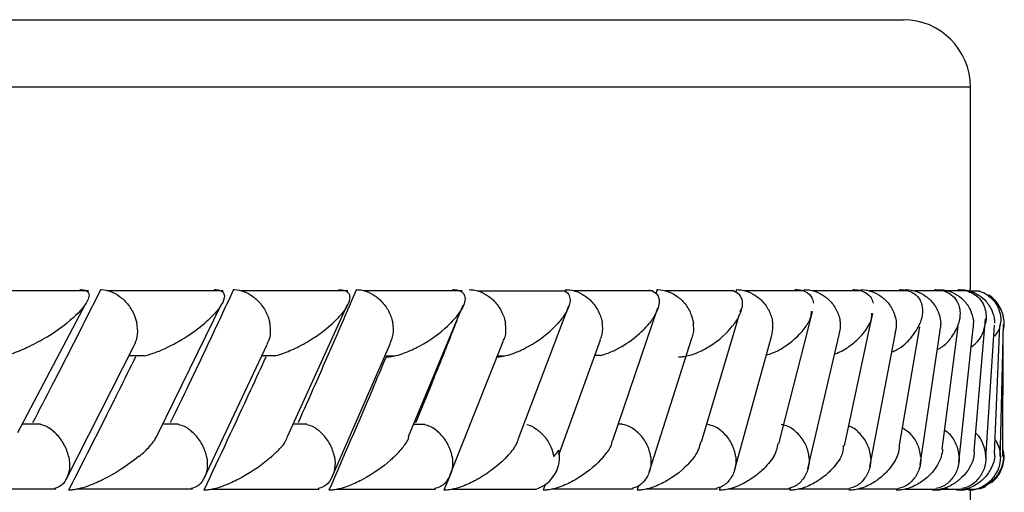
# Model space of a CAD drawing. Header units: millimetres. Extents: x 67.9 to 154, y 110.8 to 178.6.
# Tile 22 of 109: x 76.39 to 77.122, y 126.154 to 126.505. Entities that reach past the tile are written whole.
import ezdxf

# ---------------------------------------------------------------- set-up
doc = ezdxf.new("R2010")
doc.units = ezdxf.units.MM

msp = doc.modelspace()

# ---------------------------------------------------------------- linework, layer by layer
at = {"color": 7, "linetype": 'Continuous', "lineweight": 25}
for p, q in [((68.54285, 126.50516), (77.04713, 126.50516)), ((77.09713, 126.30454), (77.09713, 126.45516)), ((76.44126, 126.30369), (76.34897, 126.30369)), ((76.54142, 126.30364), (76.45554, 126.30364)), ((76.63412, 126.30359), (76.55471, 126.30359)), ((76.71924, 126.30353), (76.6464, 126.30353)), ((76.79668, 126.30348), (76.73052, 126.30348)), ((76.79627, 126.30454), (76.7958, 126.30324)), ((76.86106, 126.30374), (76.8018, 126.30374)), ((76.86409, 126.30454), (76.86315, 126.30153)), ((76.92157, 126.30373), (76.86978, 126.30373)), ((76.92318, 126.30454), (76.92253, 126.30215)), ((76.97343, 126.30371), (76.92906, 126.30371)), ((76.97364, 126.30454), (76.97324, 126.30281)), ((77.01673, 126.30369), (76.97974, 126.30369)), ((77.0515, 126.30364), (77.02188, 126.30364)), ((77.07769, 126.30359), (77.05549, 126.30359)), ((77.09087, 126.30371), (77.07629, 126.30371)), ((77.09519, 126.30353), (77.08047, 126.30353)), ((77.09657, 126.30454), (77.09652, 126.30221)), ((77.10387, 126.30348), (77.09675, 126.30348)), ((76.38868, 126.19823), (76.43938, 126.29431)), ((76.49281, 126.19709), (76.54053, 126.29425)), ((76.58954, 126.19584), (76.63411, 126.2939)), ((76.67919, 126.19532), (76.72, 126.29306)), ((76.76101, 126.19399), (76.79845, 126.29254)), ((76.83111, 126.19269), (76.86465, 126.29111)), ((76.92598, 126.28816), (76.92649, 126.28989)), ((76.97636, 126.27523), (76.9797, 126.28828)), ((77.02215, 126.27577), (77.02451, 126.28685)), ((76.92216, 126.27536), (76.92518, 126.28547)), ((77.09988, 126.18441), (77.1084, 126.2828)), ((76.89714, 126.19132), (76.92216, 126.27536)), ((76.95457, 126.1899), (76.97636, 126.27523)), ((77.00353, 126.18847), (77.02215, 126.27577)), ((77.02233, 126.17279), (77.04151, 126.27249)), ((77.04414, 126.18748), (77.05945, 126.2768)), ((77.05975, 126.17435), (77.07474, 126.27408)), ((77.07624, 126.18597), (77.088, 126.27704)), ((77.0885, 126.17604), (77.09927, 126.27578)), ((77.1086, 126.17919), (77.11505, 126.27824)), ((77.11498, 126.18283), (77.11912, 126.27794)), ((77.11951, 126.18745), (77.12163, 126.27871)), ((77.12129, 126.18054), (77.12147, 126.27189)), ((76.62242, 126.16534), (76.66582, 126.26484)), ((76.71008, 126.16639), (76.74978, 126.26592)), ((76.79104, 126.18163), (76.82203, 126.26727)), ((76.85823, 126.16895), (76.89002, 126.26855)), ((76.92164, 126.17017), (76.94918, 126.26978)), ((76.97629, 126.17138), (76.99965, 126.27106)), ((76.42457, 126.16349), (76.47523, 126.26294)), ((76.52723, 126.16436), (76.57427, 126.26385)), ((76.47144, 126.2555), (76.48277, 126.2555)), ((76.5703, 126.25546), (76.57951, 126.25546)), ((76.66238, 126.25543), (76.66885, 126.25543)), ((76.74559, 126.25541), (76.75064, 126.25541)), ((76.81786, 126.25574), (76.82198, 126.25574)), ((76.40555, 126.20454), (76.39201, 126.20454)), ((76.50828, 126.20449), (76.49645, 126.20449)), ((76.60356, 126.20443), (76.59344, 126.20443)), ((76.69132, 126.20437), (76.68297, 126.20437)), ((76.83832, 126.20463), (76.83518, 126.20463)), ((77.11938, 126.18206), (77.11951, 126.18745)), ((76.70939, 126.16502), (76.70565, 126.1555)), ((76.32388, 126.1564), (76.41701, 126.1564)), ((76.43191, 126.15636), (76.51861, 126.15636)), ((76.53253, 126.15633), (76.61276, 126.15633)), ((76.6257, 126.15631), (76.69938, 126.15631)), ((76.7114, 126.15631), (76.77413, 126.15631)), ((76.78086, 126.15959), (76.77941, 126.1555)), ((76.78616, 126.15657), (76.8464, 126.15657)), ((76.85033, 126.15892), (76.84926, 126.1555)), ((76.85598, 126.15651), (76.90873, 126.15651)), ((76.91097, 126.1578), (76.91035, 126.1555)), ((76.91702, 126.15645), (76.96235, 126.15645)), ((76.96318, 126.15723), (76.96279, 126.1555)), ((76.96939, 126.1564), (77.00734, 126.1564)), ((77.01321, 126.15636), (77.04377, 126.15636)), ((77.04849, 126.15633), (77.07165, 126.15633)), ((77.07521, 126.15631), (77.09089, 126.15631)), ((77.09329, 126.15631), (77.10102, 126.15631)), ((77.09713, 126.09454), (77.09713, 126.1555)), ((77.10405, 126.15657), (77.10859, 126.15829))]:
    msp.add_line(p, q, dxfattribs=at)
at = {"color": 1, "linetype": 'Continuous', "lineweight": 25}
msp.add_line((68.49888, 126.45516), (77.09713, 126.45516), dxfattribs=at)
at = {"color": 7, "linetype": 'Continuous', "lineweight": 25}
for centre, radius, start, end in [((77.04713, 126.45516), 0.05, 0, 90), ((76.76668, 126.18009), 0.02493, 287.37252, 11.83356), ((77.09472, 126.1805), 0.025, 284.57779, 10.85905)]:
    msp.add_arc(centre, radius, start, end, dxfattribs=at)
for points, knots in [([(76.45034, 126.30454), (76.44446, 126.29287), (76.43257, 126.2693), (76.41567, 126.23628), (76.4046, 126.21494), (76.39971, 126.2055)], [0, 0, 0, 0, 0.353555, 0.714102, 1, 1, 1, 1]), ([(76.43488, 126.30454), (76.43516, 126.30454), (76.43608, 126.30454), (76.43794, 126.30437), (76.43997, 126.30368), (76.44191, 126.30177), (76.44176, 126.29859), (76.43802, 126.2911), (76.4313, 126.2846), (76.42497, 126.27958), (76.42493, 126.27954)], [0, 0, 0, 0, 0.013073, 0.044023, 0.100225, 0.166357, 0.329721, 0.473923, 0.996413, 1, 1, 1, 1]), ([(76.45034, 126.30454), (76.45054, 126.30454), (76.45297, 126.30452), (76.45786, 126.30349), (76.46463, 126.29974), (76.47082, 126.29378), (76.47508, 126.28677), (76.47673, 126.28174), (76.4772, 126.27962), (76.47721, 126.27954)], [0, 0, 0, 0, 0.016742, 0.207072, 0.39855, 0.599335, 0.831038, 0.993495, 1, 1, 1, 1]), ([(76.54916, 126.30454), (76.5437, 126.29288), (76.53268, 126.26932), (76.51699, 126.23631), (76.50669, 126.21496), (76.50213, 126.2055)], [0, 0, 0, 0, 0.353342, 0.713673, 1, 1, 1, 1]), ([(76.53479, 126.30454), (76.53485, 126.30454), (76.53596, 126.30456), (76.53814, 126.30437), (76.54081, 126.30336), (76.54304, 126.30039), (76.54153, 126.29487), (76.53619, 126.28747), (76.53077, 126.28224), (76.52766, 126.27958), (76.52762, 126.27954)], [0, 0, 0, 0, 0.0028352, 0.050977, 0.1103366, 0.2078119, 0.4531845, 0.7216401, 0.9964148, 1, 1, 1, 1]), ([(76.54916, 126.30454), (76.54936, 126.30454), (76.55184, 126.30452), (76.55683, 126.30349), (76.5637, 126.29974), (76.56991, 126.29378), (76.57413, 126.28677), (76.57572, 126.28174), (76.57614, 126.27962), (76.57616, 126.27954)], [0, 0, 0, 0, 0.016652, 0.207028, 0.398551, 0.59936, 0.831024, 0.993492, 1, 1, 1, 1]), ([(76.64049, 126.30454), (76.63548, 126.29291), (76.62535, 126.26941), (76.61087, 126.23639), (76.60134, 126.215), (76.59711, 126.2055)], [0, 0, 0, 0, 0.3524698, 0.7122439, 1, 1, 1, 1]), ([(76.6272, 126.30454), (76.62804, 126.30452), (76.62987, 126.30448), (76.63248, 126.30381), (76.63509, 126.30204), (76.6364, 126.29656), (76.63171, 126.28863), (76.62556, 126.28209), (76.62285, 126.27958), (76.62281, 126.27954)], [0, 0, 0, 0, 0.038857, 0.084812, 0.162938, 0.312696, 0.736905, 0.996415, 1, 1, 1, 1]), ([(76.64049, 126.30454), (76.64193, 126.30445), (76.64572, 126.30422), (76.652, 126.3018), (76.65873, 126.29685), (76.66421, 126.28982), (76.66668, 126.28369), (76.66744, 126.28025), (76.66756, 126.27962), (76.66757, 126.27954)], [0, 0, 0, 0, 0.11561, 0.30578, 0.501222, 0.725698, 0.950344, 0.993485, 1, 1, 1, 1]), ([(76.71205, 126.30454), (76.71266, 126.30453), (76.71428, 126.30452), (76.71687, 126.30404), (76.71979, 126.3026), (76.72231, 126.29817), (76.71955, 126.29017), (76.71404, 126.2832), (76.71046, 126.27958), (76.71043, 126.27954)], [0, 0, 0, 0, 0.027389, 0.072139, 0.141885, 0.269095, 0.620342, 0.996419, 1, 1, 1, 1]), ([(76.72427, 126.30454), (76.72573, 126.30445), (76.7296, 126.30422), (76.73594, 126.30181), (76.74271, 126.29685), (76.74815, 126.28982), (76.75055, 126.28369), (76.75125, 126.28025), (76.75136, 126.27962), (76.75137, 126.27954)], [0, 0, 0, 0, 0.115379, 0.305714, 0.501275, 0.725673, 0.950237, 0.993474, 1, 1, 1, 1]), ([(76.79526, 126.30343), (76.79545, 126.30337), (76.79729, 126.30275), (76.79966, 126.29932), (76.79955, 126.29363), (76.79594, 126.28641), (76.79247, 126.28188), (76.79041, 126.27958), (76.79038, 126.27954)], [0, 0, 0, 0, 0.014335, 0.137668, 0.465516, 0.728745, 0.99598, 1, 1, 1, 1]), ([(76.79627, 126.30454), (76.79775, 126.30445), (76.80167, 126.30422), (76.80808, 126.30181), (76.81487, 126.29686), (76.82027, 126.28982), (76.8226, 126.28369), (76.82324, 126.28025), (76.82334, 126.27962), (76.82335, 126.27954)], [0, 0, 0, 0, 0.11528, 0.305681, 0.50129, 0.725661, 0.950196, 0.99347, 1, 1, 1, 1]), ([(76.85807, 126.30426), (76.85912, 126.30398), (76.86239, 126.3031), (76.86471, 126.30047), (76.86642, 126.29515), (76.86426, 126.28804), (76.8604, 126.28212), (76.85837, 126.27958), (76.85834, 126.27954)], [0, 0, 0, 0, 0.065365, 0.203551, 0.34063, 0.717974, 0.996208, 1, 1, 1, 1]), ([(76.86409, 126.30454), (76.86431, 126.30454), (76.86698, 126.30452), (76.87227, 126.3035), (76.87937, 126.29975), (76.88557, 126.29379), (76.88953, 126.28678), (76.89083, 126.28174), (76.89111, 126.27962), (76.89112, 126.27954)], [0, 0, 0, 0, 0.016361, 0.206885, 0.398546, 0.599431, 0.830981, 0.993482, 1, 1, 1, 1]), ([(76.91906, 126.30417), (76.9201, 126.30387), (76.92327, 126.30295), (76.92579, 126.30042), (76.92812, 126.29514), (76.92674, 126.28806), (76.92348, 126.2821), (76.92172, 126.27958), (76.9217, 126.27954)], [0, 0, 0, 0, 0.065457, 0.199307, 0.332245, 0.717321, 0.996171, 1, 1, 1, 1]), ([(76.92318, 126.30454), (76.92471, 126.30445), (76.92874, 126.30422), (76.93525, 126.3018), (76.94204, 126.29685), (76.94733, 126.28982), (76.94948, 126.28368), (76.95002, 126.28025), (76.95009, 126.27962), (76.9501, 126.27954)], [0, 0, 0, 0, 0.115717, 0.305809, 0.501194, 0.725709, 0.950396, 0.993491, 1, 1, 1, 1]), ([(76.96662, 126.30454), (76.96718, 126.30454), (76.96893, 126.30453), (76.97178, 126.30409), (76.97653, 126.30232), (76.97944, 126.29891), (76.98012, 126.29585), (76.98041, 126.29451)], [0, 0, 0, 0, 0.0493872, 0.1553774, 0.284897, 0.6885702, 1, 1, 1, 1]), ([(76.97364, 126.30454), (76.97519, 126.30445), (76.97926, 126.30422), (76.9858, 126.3018), (76.99257, 126.29685), (76.99779, 126.28981), (76.99985, 126.28368), (77.00032, 126.28025), (77.00039, 126.27962), (77.00039, 126.27954)], [0, 0, 0, 0, 0.115812, 0.305837, 0.501174, 0.72572, 0.95044, 0.993495, 1, 1, 1, 1]), ([(77.0098, 126.30454), (77.01011, 126.30454), (77.01118, 126.30454), (77.01349, 126.30437), (77.0165, 126.30368), (77.02056, 126.30177), (77.02349, 126.2986), (77.0244, 126.2958), (77.02482, 126.29449)], [0, 0, 0, 0, 0.027585, 0.092891, 0.211478, 0.35102, 0.695726, 1, 1, 1, 1]), ([(77.01553, 126.30454), (77.01576, 126.30454), (77.01853, 126.30452), (77.02394, 126.30349), (77.03106, 126.29974), (77.03714, 126.29378), (77.04083, 126.28677), (77.04188, 126.28174), (77.04205, 126.27962), (77.04206, 126.27954)], [0, 0, 0, 0, 0.016742, 0.207072, 0.39855, 0.599335, 0.831038, 0.993495, 1, 1, 1, 1]), ([(77.0444, 126.30454), (77.04447, 126.30454), (77.04571, 126.30456), (77.04835, 126.30437), (77.05233, 126.30336), (77.05763, 126.30039), (77.06108, 126.29487), (77.06195, 126.28747), (77.06071, 126.28224), (77.05968, 126.27958), (77.05966, 126.27954)], [0, 0, 0, 0, 0.002835, 0.050977, 0.110337, 0.207812, 0.453185, 0.72164, 0.996415, 1, 1, 1, 1]), ([(77.04886, 126.30454), (77.04908, 126.30454), (77.05187, 126.30452), (77.0573, 126.30349), (77.06441, 126.29974), (77.07042, 126.29378), (77.07401, 126.28677), (77.07497, 126.28174), (77.0751, 126.27962), (77.07511, 126.27954)], [0, 0, 0, 0, 0.016652, 0.207028, 0.398551, 0.59936, 0.831024, 0.993492, 1, 1, 1, 1]), ([(77.0704, 126.30454), (77.07135, 126.30452), (77.07343, 126.30448), (77.07694, 126.30381), (77.08148, 126.30204), (77.08795, 126.29656), (77.08998, 126.28863), (77.08912, 126.28209), (77.0884, 126.27958), (77.08839, 126.27954)], [0, 0, 0, 0, 0.0388574, 0.084812, 0.162938, 0.3126958, 0.7369051, 0.9964149, 1, 1, 1, 1]), ([(77.07357, 126.30454), (77.07514, 126.30445), (77.07929, 126.30422), (77.08583, 126.3018), (77.09248, 126.29685), (77.09741, 126.28982), (77.09917, 126.28369), (77.09946, 126.28025), (77.09949, 126.27962), (77.09949, 126.27954)], [0, 0, 0, 0, 0.11561, 0.3057804, 0.5012224, 0.7256982, 0.9503445, 0.9934853, 1, 1, 1, 1]), ([(77.08771, 126.30454), (77.08839, 126.30453), (77.09017, 126.30452), (77.09345, 126.30404), (77.09794, 126.3026), (77.10468, 126.29817), (77.10885, 126.29017), (77.10908, 126.2832), (77.10842, 126.27958), (77.10841, 126.27954)], [0, 0, 0, 0, 0.027389, 0.072139, 0.141885, 0.269095, 0.620342, 0.996419, 1, 1, 1, 1]), ([(77.08958, 126.30454), (77.09115, 126.30445), (77.09531, 126.30422), (77.10183, 126.30181), (77.10841, 126.29685), (77.11323, 126.28982), (77.11488, 126.28369), (77.11511, 126.28025), (77.11512, 126.27962), (77.11513, 126.27954)], [0, 0, 0, 0, 0.115379, 0.305714, 0.501275, 0.725673, 0.950237, 0.993474, 1, 1, 1, 1]), ([(77.10371, 126.30343), (77.10397, 126.30337), (77.1065, 126.30275), (77.11209, 126.29932), (77.11702, 126.29363), (77.11952, 126.28641), (77.1198, 126.28188), (77.11962, 126.27958), (77.11962, 126.27954)], [0, 0, 0, 0, 0.014335, 0.137668, 0.465516, 0.728745, 0.99598, 1, 1, 1, 1]), ([(77.12147, 126.27457), (77.12162, 126.27508), (77.12237, 126.27761), (77.12215, 126.2824), (77.12079, 126.28837), (77.11808, 126.29352), (77.11465, 126.29768), (77.11189, 126.29967), (77.11058, 126.30061)], [0, 0, 0, 0, 0.052337, 0.262967, 0.467672, 0.660927, 0.838983, 1, 1, 1, 1]), ([(76.97879, 126.2885), (76.97846, 126.28556), (76.97814, 126.28259), (76.97635, 126.27958), (76.97633, 126.27954)], [0, 0, 0, 0, 0.988625, 1, 1, 1, 1]), ([(77.02359, 126.28708), (77.02358, 126.28461), (77.02357, 126.28211), (77.02232, 126.27958), (77.0223, 126.27954)], [0, 0, 0, 0, 0.986467, 1, 1, 1, 1]), ([(76.37189, 126.25454), (76.37284, 126.25458), (76.37505, 126.25468), (76.37985, 126.25564), (76.38782, 126.25808), (76.39883, 126.26288), (76.41225, 126.27032), (76.42066, 126.27617), (76.42489, 126.27951), (76.42493, 126.27954)], [0, 0, 0, 0, 0.0427322, 0.1004528, 0.1939263, 0.3857616, 0.648647, 0.9964065, 1, 1, 1, 1]), ([(76.4752, 126.26295), (76.47615, 126.26504), (76.47813, 126.26944), (76.47797, 126.27541), (76.47736, 126.27884), (76.47723, 126.27946), (76.47721, 126.27954)], [0, 0, 0, 0, 0.425312, 0.896463, 0.986365, 1, 1, 1, 1]), ([(76.48278, 126.25543), (76.48416, 126.25576), (76.48893, 126.2569), (76.49983, 126.26133), (76.51404, 126.26908), (76.52326, 126.27584), (76.52758, 126.27951), (76.52762, 126.27954)], [0, 0, 0, 0, 0.063346, 0.218744, 0.574024, 0.996037, 1, 1, 1, 1]), ([(76.57412, 126.26391), (76.57497, 126.2657), (76.57692, 126.2698), (76.57684, 126.27541), (76.5763, 126.27884), (76.57617, 126.27946), (76.57616, 126.27954)], [0, 0, 0, 0, 0.386659, 0.889433, 0.985441, 1, 1, 1, 1]), ([(76.57953, 126.25536), (76.57979, 126.25541), (76.58232, 126.25586), (76.58901, 126.25817), (76.59941, 126.26282), (76.61171, 126.27032), (76.61913, 126.27616), (76.62277, 126.27951), (76.62281, 126.27954)], [0, 0, 0, 0, 0.0118561, 0.1141911, 0.3242909, 0.6128388, 0.9960563, 1, 1, 1, 1]), ([(76.66258, 126.25454), (76.66359, 126.25458), (76.66596, 126.25468), (76.6708, 126.25565), (76.67852, 126.25812), (76.69361, 126.26537), (76.70372, 126.27304), (76.70972, 126.27883), (76.71039, 126.27951), (76.71043, 126.27954)], [0, 0, 0, 0, 0.043295, 0.101042, 0.195014, 0.388859, 0.927985, 0.996407, 1, 1, 1, 1]), ([(76.66558, 126.26494), (76.66631, 126.2664), (76.6682, 126.27018), (76.66817, 126.27541), (76.6677, 126.27884), (76.66758, 126.27946), (76.66757, 126.27954)], [0, 0, 0, 0, 0.339083, 0.880698, 0.984296, 1, 1, 1, 1]), ([(76.7152, 126.28157), (76.71364, 126.27763), (76.70742, 126.26184), (76.69721, 126.23649), (76.68847, 126.21507), (76.68457, 126.2055)], [0, 0, 0, 0, 0.155634, 0.622943, 1, 1, 1, 1]), ([(76.74441, 126.25454), (76.74543, 126.25458), (76.74782, 126.25468), (76.75262, 126.25564), (76.76016, 126.25808), (76.7747, 126.26528), (76.78418, 126.27297), (76.78969, 126.27878), (76.79035, 126.27951), (76.79038, 126.27954)], [0, 0, 0, 0, 0.04279, 0.100057, 0.193225, 0.385501, 0.92311, 0.996412, 1, 1, 1, 1]), ([(76.74953, 126.26603), (76.7501, 126.26714), (76.75189, 126.27058), (76.75189, 126.27541), (76.75148, 126.27884), (76.75138, 126.27946), (76.75137, 126.27954)], [0, 0, 0, 0, 0.279866, 0.869739, 0.982862, 1, 1, 1, 1]), ([(76.82184, 126.26735), (76.82221, 126.26803), (76.82381, 126.27107), (76.8238, 126.27541), (76.82345, 126.27884), (76.82336, 126.27946), (76.82335, 126.27954)], [0, 0, 0, 0, 0.192337, 0.853759, 0.980767, 1, 1, 1, 1]), ([(76.822, 126.25567), (76.82314, 126.25596), (76.82769, 126.25712), (76.83752, 126.26175), (76.84897, 126.26945), (76.85558, 126.27611), (76.85832, 126.27951), (76.85834, 126.27954)], [0, 0, 0, 0, 0.055044, 0.219231, 0.599098, 0.99599, 1, 1, 1, 1]), ([(76.87999, 126.25454), (76.88102, 126.25458), (76.88346, 126.25468), (76.88819, 126.25564), (76.89542, 126.25808), (76.90874, 126.26525), (76.91679, 126.27294), (76.92115, 126.27876), (76.92168, 126.27951), (76.9217, 126.27954)], [0, 0, 0, 0, 0.042786, 0.100388, 0.193836, 0.38606, 0.920541, 0.996406, 1, 1, 1, 1]), ([(76.88998, 126.26857), (76.89013, 126.26886), (76.89154, 126.27152), (76.89149, 126.27542), (76.89121, 126.27884), (76.89113, 126.27946), (76.89112, 126.27954)], [0, 0, 0, 0, 0.090712, 0.835746, 0.978385, 1, 1, 1, 1]), ([(76.94535, 126.25592), (76.94693, 126.25641), (76.95261, 126.25818), (76.96464, 126.26537), (76.97211, 126.27295), (76.97586, 126.27876), (76.97631, 126.27951), (76.97633, 126.27954)], [0, 0, 0, 0, 0.084244, 0.303303, 0.910846, 0.99591, 1, 1, 1, 1]), ([(76.94924, 126.26977), (76.94979, 126.27238), (76.95044, 126.27551), (76.95018, 126.27884), (76.95011, 126.27946), (76.9501, 126.27954)], [0, 0, 0, 0, 0.813684, 0.975471, 1, 1, 1, 1]), ([(76.99632, 126.25685), (76.9969, 126.25704), (77.00141, 126.25853), (77.00808, 126.26296), (77.01665, 126.27029), (77.02063, 126.27617), (77.02229, 126.27951), (77.0223, 126.27954)], [0, 0, 0, 0, 0.033717, 0.26368, 0.578815, 0.995692, 1, 1, 1, 1]), ([(76.99953, 126.27108), (77.00003, 126.27326), (77.00065, 126.27595), (77.00046, 126.27884), (77.0004, 126.27946), (77.00039, 126.27954)], [0, 0, 0, 0, 0.78493, 0.971678, 1, 1, 1, 1]), ([(77.03876, 126.25819), (77.03993, 126.25873), (77.04663, 126.26178), (77.0538, 126.26919), (77.0582, 126.27584), (77.05965, 126.27951), (77.05966, 126.27954)], [0, 0, 0, 0, 0.087892, 0.502678, 0.995373, 1, 1, 1, 1]), ([(77.04127, 126.27253), (77.04169, 126.27423), (77.04224, 126.27645), (77.04211, 126.27884), (77.04207, 126.27946), (77.04206, 126.27954)], [0, 0, 0, 0, 0.740079, 0.96577, 1, 1, 1, 1]), ([(77.07262, 126.25999), (77.07391, 126.26074), (77.07898, 126.2637), (77.08428, 126.27036), (77.0874, 126.27616), (77.08838, 126.27951), (77.08839, 126.27954)], [0, 0, 0, 0, 0.127706, 0.500201, 0.994909, 1, 1, 1, 1]), ([(77.07448, 126.27412), (77.07479, 126.2753), (77.07523, 126.27699), (77.07515, 126.27884), (77.07511, 126.27946), (77.07511, 126.27954)], [0, 0, 0, 0, 0.662828, 0.955603, 1, 1, 1, 1]), ([(77.09779, 126.26208), (77.09795, 126.26218), (77.10507, 126.26684), (77.10685, 126.27306), (77.10828, 126.27883), (77.10841, 126.27951), (77.10841, 126.27954)], [0, 0, 0, 0, 0.019133, 0.884418, 0.994233, 1, 1, 1, 1]), ([(77.09911, 126.27581), (77.09928, 126.27643), (77.09958, 126.27757), (77.09952, 126.27884), (77.0995, 126.27946), (77.09949, 126.27954)], [0, 0, 0, 0, 0.50747, 0.935167, 1, 1, 1, 1]), ([(77.11525, 126.26983), (77.11703, 126.27233), (77.11928, 126.2755), (77.11955, 126.27878), (77.11961, 126.27951), (77.11962, 126.27954)], [0, 0, 0, 0, 0.777578, 0.989622, 1, 1, 1, 1]), ([(76.47625, 126.25454), (76.47215, 126.24626), (76.45584, 126.21325), (76.43908, 126.18023), (76.42653, 126.1555)], [0, 0, 0, 0, 0.25101, 1, 1, 1, 1]), ([(76.57316, 126.25454), (76.56938, 126.24628), (76.55428, 126.21328), (76.53872, 126.18026), (76.52706, 126.1555)], [0, 0, 0, 0, 0.250246, 1, 1, 1, 1]), ([(76.66258, 126.25454), (76.65912, 126.24631), (76.64523, 126.21331), (76.63089, 126.18029), (76.62012, 126.1555)], [0, 0, 0, 0, 0.249337, 1, 1, 1, 1]), ([(76.42649, 126.1805), (76.42647, 126.18058), (76.42578, 126.18364), (76.42345, 126.18975), (76.41763, 126.19747), (76.41121, 126.20268), (76.40699, 126.20386), (76.40548, 126.20429)], [0, 0, 0, 0, 0.007786, 0.29233, 0.57728, 0.849472, 1, 1, 1, 1]), ([(76.52908, 126.1805), (76.52906, 126.18058), (76.52842, 126.18364), (76.52615, 126.18976), (76.52035, 126.19747), (76.51393, 126.20265), (76.50969, 126.20382), (76.50821, 126.20423)], [0, 0, 0, 0, 0.007834, 0.294062, 0.580697, 0.854512, 1, 1, 1, 1]), ([(76.62415, 126.1805), (76.62414, 126.18058), (76.62355, 126.18364), (76.62136, 126.18975), (76.61558, 126.19746), (76.60919, 126.20261), (76.60493, 126.20377), (76.60349, 126.20417)], [0, 0, 0, 0, 0.007889, 0.295786, 0.584092, 0.859553, 1, 1, 1, 1]), ([(76.71166, 126.1805), (76.71164, 126.18058), (76.71111, 126.18364), (76.709, 126.18975), (76.70327, 126.19745), (76.69691, 126.20257), (76.69265, 126.20373), (76.69125, 126.2041)], [0, 0, 0, 0, 0.007949, 0.297456, 0.58737, 0.864456, 1, 1, 1, 1]), ([(76.76717, 126.20437), (76.76721, 126.20437), (76.76971, 126.20397), (76.77452, 126.201), (76.78091, 126.19543), (76.78531, 126.18825), (76.78682, 126.18293), (76.78723, 126.18058), (76.78724, 126.1805)], [0, 0, 0, 0, 0.003238, 0.240751, 0.485636, 0.767386, 0.991988, 1, 1, 1, 1]), ([(76.85934, 126.1805), (76.85933, 126.18058), (76.85889, 126.18364), (76.85695, 126.18975), (76.85133, 126.19746), (76.84467, 126.20273), (76.83999, 126.20394), (76.83825, 126.20439)], [0, 0, 0, 0, 0.007732, 0.289148, 0.57096, 0.840336, 1, 1, 1, 1]), ([(76.92257, 126.1805), (76.92256, 126.18058), (76.92217, 126.18364), (76.92032, 126.18975), (76.91476, 126.19747), (76.90812, 126.20272), (76.90342, 126.20392), (76.90168, 126.20437)], [0, 0, 0, 0, 0.007734, 0.289856, 0.572377, 0.842334, 1, 1, 1, 1]), ([(76.97707, 126.1805), (76.97706, 126.18058), (76.97673, 126.18364), (76.97497, 126.18975), (76.96948, 126.19747), (76.96289, 126.20271), (76.95819, 126.2039), (76.95648, 126.20433)], [0, 0, 0, 0, 0.007752, 0.290902, 0.574456, 0.845338, 1, 1, 1, 1]), ([(77.02292, 126.1805), (77.02291, 126.18058), (77.02263, 126.18364), (77.02098, 126.18978), (77.01553, 126.19737), (77.01026, 126.20202), (77.00697, 126.20298), (77.00664, 126.20308)], [0, 0, 0, 0, 0.008855, 0.332456, 0.656519, 0.966073, 1, 1, 1, 1]), ([(77.06015, 126.1805), (77.06014, 126.18058), (77.05992, 126.18364), (77.05832, 126.18967), (77.05354, 126.19724), (77.04869, 126.20036), (77.04658, 126.20172)], [0, 0, 0, 0, 0.009776, 0.366957, 0.724646, 1, 1, 1, 1]), ([(77.08875, 126.1805), (77.08874, 126.18058), (77.08858, 126.18364), (77.08704, 126.18963), (77.08307, 126.19645), (77.07921, 126.19904), (77.07803, 126.19984)], [0, 0, 0, 0, 0.0110893, 0.415773, 0.8210308, 1, 1, 1, 1]), ([(76.47872, 126.1805), (76.47876, 126.18053), (76.48178, 126.18301), (76.48817, 126.18864), (76.49125, 126.19401), (76.49297, 126.19702)], [0, 0, 0, 0, 0.006102, 0.442685, 1, 1, 1, 1]), ([(76.57756, 126.1805), (76.57759, 126.18053), (76.57975, 126.18244), (76.58353, 126.18623), (76.58815, 126.19143), (76.58903, 126.19456), (76.58941, 126.1959)], [0, 0, 0, 0, 0.006534, 0.365457, 0.728015, 1, 1, 1, 1]), ([(76.66886, 126.1805), (76.66889, 126.18053), (76.67131, 126.18286), (76.67526, 126.1875), (76.67923, 126.19247), (76.67944, 126.19491), (76.67946, 126.19517)], [0, 0, 0, 0, 0.006885, 0.47057, 0.943758, 1, 1, 1, 1]), ([(76.75254, 126.1805), (76.75258, 126.18053), (76.75533, 126.18345), (76.75919, 126.18801), (76.76067, 126.19237), (76.76119, 126.19392)], [0, 0, 0, 0, 0.007523, 0.64587, 1, 1, 1, 1]), ([(76.82441, 126.1805), (76.82444, 126.18053), (76.82657, 126.18304), (76.82996, 126.1872), (76.8307, 126.19117), (76.83099, 126.19274)], [0, 0, 0, 0, 0.008238, 0.607633, 1, 1, 1, 1]), ([(76.89205, 126.1805), (76.89208, 126.18053), (76.89482, 126.1842), (76.89578, 126.18782), (76.89673, 126.19141)], [0, 0, 0, 0, 0.009295, 1, 1, 1, 1]), ([(77.10864, 126.1805), (77.10864, 126.18058), (77.10853, 126.18364), (77.10701, 126.18955), (77.104, 126.19558), (77.10123, 126.19761), (77.10104, 126.19775)], [0, 0, 0, 0, 0.013041, 0.487992, 0.963613, 1, 1, 1, 1]), ([(77.11542, 126.19298), (77.11648, 126.19123), (77.11875, 126.18744), (77.11928, 126.18293), (77.11933, 126.18058), (77.11933, 126.1805)], [0, 0, 0, 0, 0.454096, 0.981197, 1, 1, 1, 1]), ([(76.78724, 126.1805), (76.78727, 126.18053), (76.78871, 126.18198), (76.78991, 126.18361), (76.79108, 126.18521)], [0, 0, 0, 0, 0.021627, 1, 1, 1, 1]), ([(76.9509, 126.1805), (76.95092, 126.18053), (76.95299, 126.18373), (76.9535, 126.1869), (76.95399, 126.19003)], [0, 0, 0, 0, 0.010659, 1, 1, 1, 1]), ([(77.00107, 126.1805), (77.00109, 126.18053), (77.00257, 126.18326), (77.00271, 126.18595), (77.00285, 126.18861)], [0, 0, 0, 0, 0.012526, 1, 1, 1, 1]), ([(77.04261, 126.1805), (77.04262, 126.18053), (77.04365, 126.18285), (77.04413, 126.18516), (77.04462, 126.18744)], [0, 0, 0, 0, 0.0147311, 1, 1, 1, 1]), ([(77.07553, 126.1805), (77.07554, 126.18053), (77.07616, 126.18235), (77.07645, 126.18416), (77.07674, 126.18594)], [0, 0, 0, 0, 0.0188, 1, 1, 1, 1]), ([(77.09979, 126.1805), (77.0998, 126.18053), (77.1001, 126.18183), (77.10012, 126.18313), (77.10015, 126.18439)], [0, 0, 0, 0, 0.026257, 1, 1, 1, 1]), ([(77.1127, 126.16094), (77.11409, 126.16221), (77.11697, 126.16483), (77.1201, 126.17004), (77.12195, 126.176), (77.12241, 126.18157), (77.1216, 126.18486), (77.1213, 126.18609)], [0, 0, 0, 0, 0.200565, 0.415294, 0.638988, 0.864941, 1, 1, 1, 1]), ([(76.42649, 126.1805), (76.42651, 126.18042), (76.42718, 126.17736), (76.42756, 126.17124), (76.42517, 126.16352), (76.42108, 126.15832), (76.41739, 126.15714), (76.41609, 126.15673)], [0, 0, 0, 0, 0.007797, 0.292895, 0.578405, 0.850976, 1, 1, 1, 1]), ([(76.47872, 126.1805), (76.47868, 126.18047), (76.47462, 126.17713), (76.46648, 126.17124), (76.45342, 126.16378), (76.44262, 126.15899), (76.43475, 126.15655), (76.42994, 126.15564), (76.42752, 126.15549), (76.42655, 126.1555), (76.42653, 126.1555)], [0, 0, 0, 0, 0.003585, 0.349532, 0.614369, 0.803756, 0.896002, 0.953183, 0.999238, 1, 1, 1, 1]), ([(76.52908, 126.1805), (76.52909, 126.18042), (76.52972, 126.17736), (76.52997, 126.17124), (76.52735, 126.16352), (76.523, 126.1583), (76.51915, 126.15711), (76.51776, 126.15668)], [0, 0, 0, 0, 0.007762, 0.291477, 0.575602, 0.846864, 1, 1, 1, 1]), ([(76.57756, 126.1805), (76.57752, 126.18047), (76.57664, 126.17969), (76.56977, 126.17382), (76.55867, 126.16609), (76.54306, 126.15896), (76.53532, 126.15654), (76.53051, 126.15563), (76.52806, 126.15549), (76.52707, 126.1555), (76.52706, 126.1555)], [0, 0, 0, 0, 0.003589, 0.081499, 0.615827, 0.804444, 0.896386, 0.953444, 0.99951, 1, 1, 1, 1]), ([(76.62415, 126.1805), (76.62417, 126.18042), (76.62474, 126.17736), (76.62487, 126.17124), (76.62202, 126.16352), (76.61744, 126.15828), (76.61343, 126.15708), (76.61197, 126.15665)], [0, 0, 0, 0, 0.007742, 0.290431, 0.573526, 0.843854, 1, 1, 1, 1]), ([(76.66886, 126.1805), (76.66882, 126.18047), (76.66795, 126.17963), (76.66156, 126.17373), (76.65105, 126.16599), (76.63597, 126.15892), (76.62838, 126.15653), (76.62359, 126.15563), (76.62113, 126.15549), (76.62012, 126.1555), (76.62012, 126.1555)], [0, 0, 0, 0, 0.003586, 0.087795, 0.619053, 0.80604, 0.897262, 0.953958, 0.999881, 1, 1, 1, 1]), ([(76.71166, 126.1805), (76.71167, 126.18042), (76.71219, 126.17736), (76.7122, 126.17125), (76.70913, 126.16353), (76.70432, 126.15827), (76.70018, 126.15707), (76.69866, 126.15663)], [0, 0, 0, 0, 0.0077384, 0.2897162, 0.5720964, 0.8418298, 1, 1, 1, 1]), ([(76.75254, 126.1805), (76.75251, 126.18047), (76.74928, 126.17704), (76.74258, 126.17109), (76.73115, 126.16361), (76.72138, 126.1589), (76.71394, 126.15652), (76.70917, 126.15563), (76.70668, 126.15549), (76.70565, 126.1555), (76.70565, 126.1555)], [0, 0, 0, 0, 0.003576, 0.359169, 0.621361, 0.807344, 0.897962, 0.954251, 0.999823, 1, 1, 1, 1]), ([(76.82441, 126.1805), (76.82438, 126.18047), (76.82367, 126.17963), (76.81833, 126.17372), (76.80916, 126.16598), (76.79507, 126.15891), (76.78774, 126.15653), (76.78299, 126.15563), (76.78047, 126.15549), (76.77942, 126.1555), (76.77941, 126.1555)], [0, 0, 0, 0, 0.003579, 0.088017, 0.620449, 0.806987, 0.897761, 0.954085, 0.999597, 1, 1, 1, 1]), ([(76.85934, 126.1805), (76.85935, 126.18042), (76.85976, 126.17736), (76.85953, 126.17124), (76.85604, 126.16355), (76.85109, 126.15843), (76.84706, 126.15728), (76.84574, 126.15691)], [0, 0, 0, 0, 0.007963, 0.297915, 0.58828, 0.865672, 1, 1, 1, 1]), ([(76.89205, 126.1805), (76.89203, 126.18047), (76.89138, 126.17961), (76.88665, 126.1737), (76.87822, 126.16596), (76.86475, 126.1589), (76.85761, 126.15654), (76.85284, 126.1556), (76.85037, 126.15553), (76.84926, 126.1555)], [0, 0, 0, 0, 0.003584, 0.090161, 0.620258, 0.806634, 0.897586, 0.954144, 1, 1, 1, 1]), ([(76.92257, 126.1805), (76.92258, 126.18042), (76.92294, 126.17736), (76.92258, 126.17124), (76.91889, 126.16354), (76.91372, 126.15839), (76.90955, 126.15723), (76.90815, 126.15685)], [0, 0, 0, 0, 0.0079022, 0.2962893, 0.5850901, 0.8608883, 1, 1, 1, 1]), ([(76.9509, 126.1805), (76.95088, 126.18047), (76.94864, 126.177), (76.94363, 126.17103), (76.93419, 126.16356), (76.9256, 126.15887), (76.91865, 126.15653), (76.91394, 126.1556), (76.91146, 126.15553), (76.91035, 126.1555)], [0, 0, 0, 0, 0.003583, 0.362679, 0.622385, 0.807431, 0.898033, 0.95455, 1, 1, 1, 1]), ([(76.97707, 126.1805), (76.97707, 126.18042), (76.97738, 126.17736), (76.97691, 126.17124), (76.97303, 126.16353), (76.96764, 126.15836), (76.96332, 126.15719), (76.96184, 126.15679)], [0, 0, 0, 0, 0.0078466, 0.2946014, 0.5817693, 0.8559467, 1, 1, 1, 1]), ([(77.00107, 126.1805), (77.00105, 126.18047), (77.00009, 126.1787), (76.99783, 126.17521), (76.99277, 126.16933), (76.98597, 126.16353), (76.97782, 126.15886), (76.97105, 126.15652), (76.9664, 126.1556), (76.9639, 126.15553), (76.96279, 126.1555)], [0, 0, 0, 0, 0.003584, 0.184786, 0.364582, 0.623232, 0.807722, 0.898201, 0.954727, 1, 1, 1, 1]), ([(77.04261, 126.1805), (77.04259, 126.18047), (77.04112, 126.17713), (77.03739, 126.17124), (77.02953, 126.16378), (77.02172, 126.15899), (77.01504, 126.15655), (77.01041, 126.15564), (77.00779, 126.15549), (77.00666, 126.1555), (77.00664, 126.1555)], [0, 0, 0, 0, 0.003585, 0.349532, 0.614369, 0.803756, 0.896002, 0.953183, 0.999238, 1, 1, 1, 1]), ([(77.02292, 126.1805), (77.02292, 126.18042), (77.02318, 126.17736), (77.02258, 126.17124), (77.01851, 126.16352), (77.01292, 126.15832), (77.00847, 126.15714), (77.0069, 126.15673)], [0, 0, 0, 0, 0.007797, 0.292895, 0.578405, 0.850976, 1, 1, 1, 1]), ([(77.07553, 126.1805), (77.07552, 126.18047), (77.07525, 126.17969), (77.07296, 126.17382), (77.06765, 126.16609), (77.05671, 126.15896), (77.05025, 126.15654), (77.0457, 126.15563), (77.04308, 126.15549), (77.04195, 126.1555), (77.04194, 126.1555)], [0, 0, 0, 0, 0.0035888, 0.0814994, 0.6158273, 0.8044445, 0.8963862, 0.9534443, 0.99951, 1, 1, 1, 1]), ([(77.06015, 126.1805), (77.06015, 126.18042), (77.06035, 126.17736), (77.05964, 126.17124), (77.05539, 126.16352), (77.04961, 126.1583), (77.04505, 126.15711), (77.04341, 126.15668)], [0, 0, 0, 0, 0.007762, 0.291477, 0.575602, 0.846864, 1, 1, 1, 1]), ([(77.09979, 126.1805), (77.09978, 126.18047), (77.09958, 126.17963), (77.09787, 126.17373), (77.09329, 126.16599), (77.08305, 126.15892), (77.07684, 126.15653), (77.07237, 126.15563), (77.06977, 126.15549), (77.06865, 126.1555), (77.06864, 126.1555)], [0, 0, 0, 0, 0.003586, 0.087795, 0.619053, 0.80604, 0.897262, 0.953958, 0.999881, 1, 1, 1, 1]), ([(77.08875, 126.1805), (77.08875, 126.18042), (77.08889, 126.17736), (77.08806, 126.17124), (77.08365, 126.16352), (77.0777, 126.15828), (77.07305, 126.15708), (77.07135, 126.15665)], [0, 0, 0, 0, 0.0077424, 0.290431, 0.5735258, 0.8438542, 1, 1, 1, 1]), ([(77.11529, 126.1805), (77.11529, 126.18047), (77.11483, 126.17704), (77.11287, 126.17109), (77.10712, 126.16361), (77.10072, 126.1589), (77.09476, 126.15652), (77.09038, 126.15563), (77.0878, 126.15549), (77.08667, 126.1555), (77.08667, 126.1555)], [0, 0, 0, 0, 0.0035759, 0.3591687, 0.6213613, 0.8073443, 0.897962, 0.9542513, 0.9998226, 1, 1, 1, 1]), ([(77.10864, 126.1805), (77.10864, 126.18042), (77.10873, 126.17736), (77.10778, 126.17125), (77.10321, 126.16353), (77.09712, 126.15827), (77.0924, 126.15707), (77.09066, 126.15663)], [0, 0, 0, 0, 0.007738, 0.289716, 0.572096, 0.84183, 1, 1, 1, 1]), ([(77.12176, 126.1805), (77.12176, 126.18047), (77.12173, 126.17963), (77.12122, 126.17372), (77.11821, 126.16598), (77.10936, 126.15891), (77.10361, 126.15653), (77.09932, 126.15563), (77.09675, 126.15549), (77.09561, 126.1555), (77.0956, 126.1555)], [0, 0, 0, 0, 0.003579, 0.088017, 0.620449, 0.806987, 0.897761, 0.954085, 0.999597, 1, 1, 1, 1]), ([(77.11529, 126.1805), (77.11529, 126.18053), (77.1154, 126.1813), (77.11529, 126.18207), (77.11518, 126.1828)], [0, 0, 0, 0, 0.044158, 1, 1, 1, 1]), ([(77.11933, 126.1805), (77.11933, 126.18053), (77.11938, 126.18101), (77.11935, 126.18156), (77.11932, 126.18206)], [0, 0, 0, 0, 0.064964, 1, 1, 1, 1]), ([(77.08022, 126.15733), (77.07958, 126.157), (77.07812, 126.15627), (77.07497, 126.1556), (77.07249, 126.15553), (77.07139, 126.1555)], [0, 0, 0, 0, 0.307669, 0.6921, 1, 1, 1, 1]), ([(77.09524, 126.15645), (77.0952, 126.15644), (77.09426, 126.15604), (77.09183, 126.15562), (77.08935, 126.15554), (77.08824, 126.1555)], [0, 0, 0, 0, 0.0208717, 0.5635705, 1, 1, 1, 1]), ([(77.09697, 126.15685), (77.09576, 126.15639), (77.09352, 126.15554), (77.09113, 126.15551), (77.09003, 126.1555)], [0, 0, 0, 0, 0.5400234, 1, 1, 1, 1]), ([(77.10412, 126.15696), (77.1028, 126.15646), (77.10045, 126.15556), (77.09792, 126.15552), (77.09681, 126.1555)], [0, 0, 0, 0, 0.562367, 1, 1, 1, 1])]:
    msp.add_open_spline(points, degree=3, knots=knots, dxfattribs=at)

doc.saveas('drawing.dxf')
